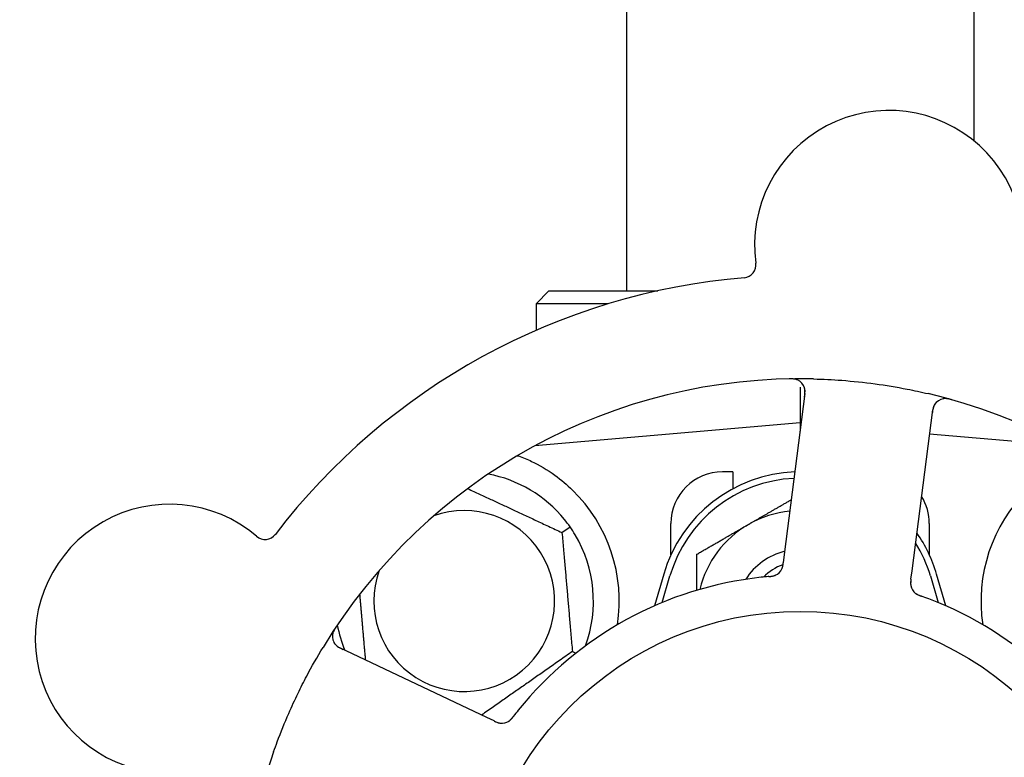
# Model space of a CAD drawing. Header units: inches. Extents: x 5 to 1128, y -85 to 748.
# Tile 65 of 256: x 136.12 to 138.5, y 219.51 to 221.3. Entities that reach past the tile are written whole.
import ezdxf

# ---------------------------------------------------------------- set-up
doc = ezdxf.new("R2010")
doc.units = ezdxf.units.IN
doc.header["$LTSCALE"] = 32
doc.header["$MEASUREMENT"] = 0
doc.layers.add('Dimension (ANSI)', color=7, linetype='Continuous', lineweight=25)
doc.layers.add('Visible (ANSI)', color=7, linetype='Continuous', lineweight=30)
doc.styles.add('Note Text (ANSI)', font='tahoma.ttf')
doc.dimstyles.new('SB Fraction-16 (ANSI)', dxfattribs={"dimscale": 32, "dimtxt": 0.125, "dimasz": 0.098425, "dimexe": 0.125, "dimexo": 0.0625, "dimgap": 0.031496, "dimtad": 0, "dimtih": 1, "dimtoh": 1, "dimdec": 4, "dimrnd": 1e-08, "dimzin": 0, "dimdsep": 46, "dimlunit": 5, "dimtxsty": 'Note Text (ANSI)', "dimcen": 0.09, "dimdle": 0.393701, "dimclrd": 256, "dimclre": 256, "dimclrt": 256, "dimadec": 0, "dimazin": 3, "dimtfac": 0.96, "dimtofl": 0, "dimtmove": 0, "dimatfit": 3, "dimfxl": 1, "dimfrac": 2, "dimtolj": 1, "dimtzin": 12, "dimlwd": -1, "dimlwe": -1, "dimarcsym": 0})

# ---------------------------------------------------------------- blocks, each defined once
blk = doc.blocks.new('*D16')
at = {"layer": 'Defpoints', "color": 0, "transparency": 16777216}
for p in [(170.3073, 471.9837), (79.417, 159.272), (130.3698, 159.272)]:
    blk.add_point(p, dxfattribs=at)
at = {"layer": 'Dimension (ANSI)', "transparency": 16777216}
for p, q in [((168.3073, 471.9837), (75.417, 471.9837)), ((79.417, 468.8341), (79.417, 327.6609)), ((79.417, 162.4216), (79.417, 320.5948)), ((128.3698, 159.272), (75.417, 159.272))]:
    blk.add_line(p, q, dxfattribs=at)
for points in [[(78.8921, 468.8341), (79.9419, 468.8341), (79.417, 471.9837)], [(78.8921, 162.4216), (79.9419, 162.4216), (79.417, 159.272)]]:
    blk.add_solid(points, dxfattribs=at)
at = {"layer": 'Dimension (ANSI)', "transparency": 16777216, "insert": (67.2142, 326.653), "char_height": 4, "attachment_point": 1, "style": 'Note Text (ANSI)'}
blk.add_mtext('\\A1;312 11/16', dxfattribs=at)

msp = doc.modelspace()

# ---------------------------------------------------------------- linework, layer by layer
at = {"layer": 'Visible (ANSI)'}
for p, q in [((137.583, 222.8722), (137.583, 220.6407)), ((138.423, 222.8722), (138.423, 221.00407)), ((137.3955, 220.6407), (137.36425, 220.60945)), ((137.3955, 220.6407), (137.65863, 220.6407)), ((137.53903, 220.60945), (137.36425, 220.60945)), ((137.36425, 220.60945), (137.36425, 220.54517)), ((138.003, 220.40794), (138.003, 220.32195)), ((138.01477, 220.39283), (137.96472, 220.00302)), ((138.27368, 219.96335), (138.32373, 220.35316)), ((138.003, 220.32195), (137.36102, 220.26578)), ((138.003, 220.32195), (138.003, 220.30119)), ((138.00564, 220.32172), (138.003, 220.32195)), ((138.64499, 220.26578), (138.31621, 220.29455)), ((137.36425, 220.26753), (137.36425, 220.26607)), ((137.8405, 220.2032), (137.8155, 220.2032)), ((137.8405, 220.2032), (137.8405, 220.16237)), ((137.42697, 220.05628), (137.44649, 220.06994)), ((137.6905, 220.00266), (137.6905, 220.0782)), ((138.3155, 220.0782), (138.3155, 220.00266)), ((137.96472, 220.00302), (137.96218, 219.98329)), ((137.673, 219.9557), (137.65067, 219.87913)), ((137.66926, 219.88705), (137.688, 219.95133)), ((138.27115, 219.94364), (138.27368, 219.96335)), ((138.318, 219.95133), (138.33675, 219.88705)), ((138.35534, 219.87913), (138.333, 219.9557)), ((137.24482, 219.60916), (136.88955, 219.77722)), ((137.45213, 219.7687), (137.46056, 219.76477)), ((137.26278, 219.60066), (137.24482, 219.60916))]:
    msp.add_line(p, q, dxfattribs=at)
msp.add_circle((138.003, 219.0782), 0.7875, dxfattribs=at)
for centre, radius, start, end in [((138.21791, 220.75196), 0.325, 337.56477, 187.80207), ((137.86496, 220.7036), 0.03125, 274.85452, 7.80207), ((138.003, 219.0782), 1.6, 94.81714, 142.5497), ((138.003, 219.0782), 1.35, 88.62287, 148.74397), ((137.98377, 220.39681), 0.03125, 352.68342, 90.83549), ((138.003, 219.0782), 1.35, 16.62287, 76.74397), ((138.35473, 220.34918), 0.03125, 74.53135, 172.68342), ((137.1905, 219.8907), 0.3125, 39.15807, 79.28378), ((138.003, 219.85945), 0.34375, 92.10255, 163.7398), ((138.003, 219.85945), 0.32812, 92.55546, 163.7398), ((137.8155, 220.0782), 0.125, 90, 180), ((137.1905, 219.8907), 0.375, 351.21293, 45.72238), ((138.1905, 220.0782), 0.125, 0, 31.69426), ((138.8155, 219.8907), 0.375, 134.27762, 188.78707), ((136.47757, 219.79981), 0.325, 49.56477, 259.80207), ((137.1905, 219.8907), 0.21875, 160.34111, 109.65889), ((138.003, 219.85945), 0.25, 95.68783, 120), ((138.003, 219.85945), 0.25, 120, 166.26096), ((136.70863, 220.07097), 0.03125, 229.56477, 322.51231), ((137.1905, 219.8907), 0.3125, 339.72028, 30.84193), ((138.003, 219.85945), 0.34375, 16.2602, 34.73634), ((138.003, 219.85945), 0.32812, 16.2602, 31.61609), ((138.003, 219.85945), 0.15607, 103.81163, 147.53073), ((138.003, 219.85945), 0.126, 109.2275, 134.92348), ((138.003, 219.0782), 0.875, 96.19111, 141.17573), ((137.93045, 219.98154), 0.03125, 293.46904, 335.46837), ((138.30141, 219.93391), 0.03125, 190.67765, 232.13682), ((138.003, 219.0782), 0.875, 24.19111, 69.17573), ((137.1905, 219.8907), 0.3125, 190.71622, 202.42184), ((136.90292, 219.80547), 0.03125, 146.53135, 244.68342), ((137.28138, 219.62643), 0.03125, 262.67765, 304.13682), ((138.003, 219.0782), 1.35, 160.62287, 220.74397)]:
    msp.add_arc(centre, radius, start, end, dxfattribs=at)
for points, knots in [([(137.99695, 220.42515), (137.99669, 220.42526), (137.99636, 220.4254), (137.99524, 220.42585), (137.99436, 220.42616), (137.99234, 220.42673), (137.99111, 220.42702), (137.98894, 220.42738), (137.98825, 220.42747), (137.9865, 220.42768), (137.9854, 220.42778), (137.98307, 220.42792), (137.98181, 220.42796), (137.97985, 220.42798), (137.97911, 220.42798), (137.97766, 220.42796), (137.97695, 220.42795), (137.97623, 220.42794)], [0.051298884, 0.051298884, 0.051298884, 0.051298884, 0.057269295, 0.057269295, 0.069785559, 0.069785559, 0.08363266, 0.08363266, 0.08945843, 0.08945843, 0.097820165, 0.097820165, 0.107290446, 0.107290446, 0.113094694, 0.113094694, 0.118968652, 0.118968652, 0.118968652, 0.118968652]), ([(138.03545, 220.42781), (138.05837, 220.42726), (138.08113, 220.42613), (138.13047, 220.42244), (138.15734, 220.41962), (138.21029, 220.41245), (138.23607, 220.40819), (138.27866, 220.39987), (138.29562, 220.39622), (138.31256, 220.39223)], [-0.73118965, -0.73118965, -0.73118965, -0.73118965, -0.55244576, -0.55244576, -0.34137939, -0.34137939, -0.13566771, -0.13566771, 0, 0, 0, 0]), ([(138.01374, 220.38479), (138.01386, 220.38572), (138.01398, 220.38667), (138.01441, 220.39033), (138.01465, 220.39304), (138.01476, 220.39759), (138.01468, 220.39954), (138.01433, 220.40271), (138.01407, 220.40413), (138.0135, 220.40634), (138.01324, 220.40716), (138.01294, 220.40801), (138.01288, 220.40819), (138.01282, 220.40834)], [0, 0, 0, 0, 0.007248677, 0.007248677, 0.028564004, 0.028564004, 0.047482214, 0.047482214, 0.065361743, 0.065361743, 0.076705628, 0.076705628, 0.079955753, 0.079955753, 0.079955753, 0.079955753]), ([(138.36987, 220.3774), (138.36927, 220.37757), (138.36867, 220.37774), (138.36705, 220.37818), (138.36601, 220.37845), (138.36407, 220.37892), (138.36317, 220.37912), (138.36084, 220.37959), (138.35939, 220.37982), (138.35686, 220.38013), (138.35573, 220.38022), (138.3538, 220.38029), (138.35297, 220.38028), (138.35132, 220.38021), (138.35052, 220.38013), (138.34963, 220.38001), (138.34944, 220.37998), (138.34928, 220.37995)], [0, 0, 0, 0, 0.005149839, 0.005149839, 0.013554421, 0.013554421, 0.020527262, 0.020527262, 0.031641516, 0.031641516, 0.041623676, 0.041623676, 0.051235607, 0.051235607, 0.06373445, 0.06373445, 0.067355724, 0.067355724, 0.067355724, 0.067355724]), ([(138.32948, 220.3676), (138.32931, 220.36736), (138.32911, 220.36706), (138.32813, 220.36555), (138.32729, 220.36401), (138.32604, 220.36109), (138.32553, 220.35967), (138.32447, 220.35594), (138.32395, 220.35355), (138.32337, 220.35003), (138.32322, 220.349), (138.32294, 220.34701), (138.32282, 220.34605), (138.3227, 220.3451)], [0.058736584, 0.058736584, 0.058736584, 0.058736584, 0.064782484, 0.064782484, 0.086145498, 0.086145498, 0.103238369, 0.103238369, 0.123434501, 0.123434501, 0.131598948, 0.131598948, 0.13893919, 0.13893919, 0.13893919, 0.13893919]), ([(137.32161, 220.24204), (137.3324, 220.23801), (137.34343, 220.23329), (137.37155, 220.21971), (137.39118, 220.20834), (137.4249, 220.184), (137.43932, 220.17185), (137.4523, 220.15919)], [1.39731378, 1.39731378, 1.39731378, 1.39731378, 1.49356897, 1.49356897, 1.66386875, 1.66386875, 1.79881771, 1.79881771, 1.79881771, 1.79881771]), ([(137.95833, 219.96742), (137.95837, 219.9675), (137.95841, 219.96759), (137.95854, 219.96786), (137.95864, 219.96807), (137.95905, 219.96898), (137.9594, 219.96985), (137.96013, 219.972), (137.96051, 219.97338), (137.96114, 219.97623), (137.96141, 219.97772), (137.96173, 219.97988), (137.96183, 219.98055), (137.96196, 219.98157), (137.96201, 219.98191), (137.96209, 219.98258), (137.96214, 219.98291), (137.96218, 219.98324)], [0.038929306, 0.038929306, 0.038929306, 0.038929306, 0.040726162, 0.040726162, 0.043941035, 0.043941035, 0.054249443, 0.054249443, 0.066768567, 0.066768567, 0.078206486, 0.078206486, 0.083402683, 0.083402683, 0.086046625, 0.086046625, 0.088630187, 0.088630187, 0.088630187, 0.088630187]), ([(137.95869, 219.96814), (137.95869, 219.96814), (137.95869, 219.96815), (137.95872, 219.96821), (137.95882, 219.96842), (137.9591, 219.96905), (137.95931, 219.96955), (137.95974, 219.97068), (137.95996, 219.97132), (137.96021, 219.97213), (137.96027, 219.97234), (137.96069, 219.97387), (137.96108, 219.97566), (137.96155, 219.97857), (137.96168, 219.97944), (137.96186, 219.98081), (137.96192, 219.98128), (137.96205, 219.98224), (137.96211, 219.98275), (137.96218, 219.98324)], [0.028019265, 0.028019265, 0.028019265, 0.028019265, 0.028672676, 0.028672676, 0.033062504, 0.033062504, 0.040781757, 0.040781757, 0.051074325, 0.051074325, 0.054504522, 0.054504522, 0.075062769, 0.075062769, 0.083066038, 0.083066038, 0.087153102, 0.087153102, 0.091266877, 0.091266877, 0.091266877, 0.091266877]), ([(137.92705, 219.9499), (137.92658, 219.94986), (137.92607, 219.94981), (137.92552, 219.94976), (137.92064, 219.94933), (137.91398, 219.94868), (137.90864, 219.9481)], [0.48080563, 0.48080563, 0.48080563, 0.48080563, 0.5329828, 0.5329828, 0.5329828, 1, 1, 1, 1]), ([(137.92709, 219.9499), (137.92739, 219.94993), (137.92769, 219.94995), (137.92849, 219.95003), (137.929, 219.95007), (137.93058, 219.95022), (137.93167, 219.95034), (137.93393, 219.95062), (137.93512, 219.9508), (137.93744, 219.95122), (137.93853, 219.95147), (137.94067, 219.95205), (137.94162, 219.95238), (137.94277, 219.95283), (137.94308, 219.95296), (137.94332, 219.95306)], [0.001596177, 0.001596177, 0.001596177, 0.001596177, 0.00393777, 0.00393777, 0.007842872, 0.007842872, 0.016055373, 0.016055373, 0.025513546, 0.025513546, 0.037191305, 0.037191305, 0.054193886, 0.054193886, 0.06155888, 0.06155888, 0.06155888, 0.06155888]), ([(137.92709, 219.9499), (137.92763, 219.94995), (137.92818, 219.95), (137.92926, 219.95009), (137.92981, 219.95014), (137.93161, 219.95032), (137.93288, 219.95046), (137.93494, 219.95075), (137.93578, 219.95088), (137.93768, 219.95124), (137.93867, 219.95147), (137.94041, 219.95195), (137.94118, 219.95221), (137.94238, 219.95266), (137.94288, 219.95287), (137.94317, 219.95299), (137.94321, 219.95301), (137.94322, 219.95302), (137.94322, 219.95302), (137.94322, 219.95302)], [0, 0, 0, 0, 0.004180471, 0.004180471, 0.008305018, 0.008305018, 0.018114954, 0.018114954, 0.025612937, 0.025612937, 0.036850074, 0.036850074, 0.047489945, 0.047489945, 0.056089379, 0.056089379, 0.058286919, 0.058286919, 0.058652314, 0.058652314, 0.058652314, 0.058652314]), ([(138.27115, 219.94364), (138.27108, 219.94312), (138.27102, 219.94259), (138.27089, 219.94156), (138.27082, 219.94106), (138.27069, 219.93993), (138.27062, 219.93931), (138.27039, 219.93709), (138.27028, 219.93567), (138.27022, 219.93343), (138.27023, 219.93246), (138.27034, 219.9307), (138.27042, 219.92993), (138.2706, 219.92867), (138.2707, 219.92812), (138.27076, 219.92779), (138.27077, 219.92775), (138.27077, 219.92775), (138.27077, 219.92775), (138.27077, 219.92775)], [0, 0, 0, 0, 0.004355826, 0.004355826, 0.008687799, 0.008687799, 0.014307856, 0.014307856, 0.029588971, 0.029588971, 0.043844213, 0.043844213, 0.054171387, 0.054171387, 0.06195455, 0.06195455, 0.063871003, 0.063871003, 0.063878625, 0.063878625, 0.063878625, 0.063878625]), ([(138.27115, 219.9436), (138.27111, 219.9433), (138.27107, 219.94301), (138.27086, 219.94139), (138.2707, 219.94002), (138.27042, 219.93716), (138.27032, 219.93564), (138.27027, 219.93294), (138.27031, 219.93172), (138.27049, 219.92946), (138.27066, 219.92838), (138.27083, 219.92748), (138.27086, 219.92735), (138.27088, 219.92723)], [0, 0, 0, 0, 0.002309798, 0.002309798, 0.012623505, 0.012623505, 0.02433842, 0.02433842, 0.035397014, 0.035397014, 0.047442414, 0.047442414, 0.049661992, 0.049661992, 0.049661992, 0.049661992]), ([(138.28164, 219.90971), (138.28182, 219.90957), (138.28206, 219.90938), (138.28276, 219.90886), (138.28329, 219.90849), (138.28442, 219.90777), (138.28502, 219.9074), (138.28626, 219.90673), (138.28688, 219.90641), (138.28839, 219.90568), (138.28933, 219.90526), (138.29074, 219.90467), (138.29116, 219.9045), (138.29271, 219.90389), (138.29387, 219.90346), (138.29539, 219.90291), (138.29577, 219.90277), (138.29632, 219.90258), (138.29648, 219.90252), (138.29665, 219.90246)], [0.044252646, 0.044252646, 0.044252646, 0.044252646, 0.05067159, 0.05067159, 0.061250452, 0.061250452, 0.07105005, 0.07105005, 0.078610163, 0.078610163, 0.087196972, 0.087196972, 0.090753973, 0.090753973, 0.100050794, 0.100050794, 0.103147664, 0.103147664, 0.104517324, 0.104517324, 0.104517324, 0.104517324]), ([(138.28193, 219.90948), (138.28193, 219.90948), (138.28195, 219.90946), (138.28206, 219.90937), (138.28217, 219.90929), (138.28253, 219.90901), (138.28282, 219.9088), (138.28383, 219.9081), (138.28462, 219.90759), (138.28637, 219.90662), (138.28731, 219.90615), (138.28953, 219.90513), (138.29088, 219.90458), (138.29352, 219.90358), (138.29483, 219.90311), (138.29629, 219.90259), (138.29647, 219.90252), (138.29665, 219.90246)], [0.030853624, 0.030853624, 0.030853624, 0.030853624, 0.032941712, 0.032941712, 0.036385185, 0.036385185, 0.042347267, 0.042347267, 0.055267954, 0.055267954, 0.065838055, 0.065838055, 0.077516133, 0.077516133, 0.087897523, 0.087897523, 0.089364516, 0.089364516, 0.089364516, 0.089364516]), ([(136.88076, 219.82859), (136.88041, 219.82806), (136.88007, 219.82755), (136.87915, 219.82615), (136.87857, 219.82524), (136.87752, 219.82354), (136.87705, 219.82275), (136.87589, 219.82068), (136.87522, 219.81937), (136.87414, 219.81706), (136.87371, 219.81601), (136.87305, 219.8142), (136.8728, 219.81341), (136.87235, 219.81181), (136.87218, 219.81103), (136.87203, 219.81014), (136.87199, 219.80996), (136.87197, 219.8098)], [0, 0, 0, 0, 0.005149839, 0.005149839, 0.013554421, 0.013554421, 0.020527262, 0.020527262, 0.031641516, 0.031641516, 0.041623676, 0.041623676, 0.051235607, 0.051235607, 0.06373445, 0.06373445, 0.067355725, 0.067355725, 0.067355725, 0.067355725]), ([(136.8776, 219.78715), (136.87778, 219.78691), (136.878, 219.78662), (136.87913, 219.78523), (136.88034, 219.78396), (136.88272, 219.78187), (136.88392, 219.78094), (136.88714, 219.77878), (136.88926, 219.77754), (136.89242, 219.77591), (136.89336, 219.77544), (136.89516, 219.77456), (136.89603, 219.77415), (136.8969, 219.77374)], [0.058736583, 0.058736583, 0.058736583, 0.058736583, 0.064782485, 0.064782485, 0.086145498, 0.086145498, 0.103238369, 0.103238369, 0.123434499, 0.123434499, 0.131598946, 0.131598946, 0.138939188, 0.138939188, 0.138939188, 0.138939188]), ([(136.72947, 219.52611), (136.73236, 219.53432), (136.73533, 219.54251), (136.747, 219.57376), (136.75618, 219.5964), (136.77321, 219.63538), (136.78077, 219.65176), (136.79537, 219.68182), (136.80231, 219.69552), (136.82189, 219.73256), (136.83501, 219.75571), (136.84894, 219.77867)], [-0.73117437, -0.73117437, -0.73117437, -0.73117437, -0.66329539, -0.66329539, -0.47009836, -0.47009836, -0.32966499, -0.32966499, -0.20932583, -0.20932583, 0, 0, 0, 0]), ([(137.26278, 219.60066), (137.26326, 219.60044), (137.26374, 219.60021), (137.26468, 219.59977), (137.26513, 219.59955), (137.26617, 219.59908), (137.26674, 219.59882), (137.26877, 219.59791), (137.2701, 219.59737), (137.2722, 219.59662), (137.27313, 219.59633), (137.27484, 219.59589), (137.27559, 219.59573), (137.27685, 219.59551), (137.27741, 219.59543), (137.27773, 219.59539), (137.27778, 219.59539), (137.27778, 219.59539), (137.27778, 219.59539), (137.27778, 219.59539)], [0, 0, 0, 0, 0.004355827, 0.004355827, 0.008687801, 0.008687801, 0.014307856, 0.014307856, 0.029588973, 0.029588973, 0.043844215, 0.043844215, 0.054171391, 0.054171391, 0.061954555, 0.061954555, 0.063871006, 0.063871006, 0.063878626, 0.063878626, 0.063878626, 0.063878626]), ([(137.26282, 219.60064), (137.26309, 219.60052), (137.26336, 219.60039), (137.26484, 219.59969), (137.26609, 219.59911), (137.26872, 219.59796), (137.27013, 219.5974), (137.27268, 219.59652), (137.27386, 219.59618), (137.27607, 219.59565), (137.27715, 219.59548), (137.27806, 219.59536), (137.27819, 219.59535), (137.2783, 219.59533)], [0, 0, 0, 0, 0.002309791, 0.002309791, 0.012623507, 0.012623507, 0.024338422, 0.024338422, 0.035397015, 0.035397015, 0.047442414, 0.047442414, 0.049661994, 0.049661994, 0.049661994, 0.049661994]), ([(137.29829, 219.60015), (137.29849, 219.60028), (137.29873, 219.60045), (137.29945, 219.60096), (137.29996, 219.60134), (137.301, 219.6022), (137.30153, 219.60266), (137.30256, 219.60363), (137.30305, 219.60411), (137.30421, 219.60533), (137.3049, 219.60609), (137.30589, 219.60725), (137.30619, 219.6076), (137.30725, 219.60888), (137.30802, 219.60985), (137.30902, 219.61113), (137.30926, 219.61145), (137.30961, 219.6119), (137.30972, 219.61204), (137.30983, 219.61218)], [0.044252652, 0.044252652, 0.044252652, 0.044252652, 0.050671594, 0.050671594, 0.061250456, 0.061250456, 0.071050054, 0.071050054, 0.078610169, 0.078610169, 0.087196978, 0.087196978, 0.090753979, 0.090753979, 0.100050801, 0.100050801, 0.10314767, 0.10314767, 0.10451733, 0.10451733, 0.10451733, 0.10451733]), ([(137.29861, 219.60035), (137.29861, 219.60035), (137.29863, 219.60037), (137.29875, 219.60045), (137.29886, 219.60052), (137.29923, 219.60078), (137.29953, 219.60099), (137.30051, 219.60174), (137.30123, 219.60233), (137.30269, 219.6037), (137.30343, 219.60444), (137.30508, 219.60624), (137.30603, 219.60735), (137.3078, 219.60955), (137.30865, 219.61065), (137.3096, 219.61188), (137.30971, 219.61203), (137.30983, 219.61218)], [0.030853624, 0.030853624, 0.030853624, 0.030853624, 0.032941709, 0.032941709, 0.03638518, 0.03638518, 0.042347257, 0.042347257, 0.055267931, 0.055267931, 0.065838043, 0.065838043, 0.077516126, 0.077516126, 0.087897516, 0.087897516, 0.089364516, 0.089364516, 0.089364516, 0.089364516])]:
    msp.add_open_spline(points, degree=3, knots=knots, dxfattribs=at)
for points, weights in [([(137.31847, 220.24178), (137.32004, 220.24191), (137.32161, 220.24204)], [0.999914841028, 0.999914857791, 0.999914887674]), ([(137.19893, 220.16262), (137.30957, 220.11103), (137.42697, 220.05628)], [1.07748863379, 1.18694802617, 1.04422863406]), ([(137.878, 220.07596), (137.92721, 220.10437), (137.98178, 220.13587)], [1, 1.03200893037, 1.01002889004]), ([(137.753, 220.00379), (137.81999, 220.04246), (137.878, 220.07596)], [1, 1.0379548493, 1]), ([(137.42697, 220.05628), (137.43955, 219.91249), (137.45213, 219.7687)], [1.04422863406, 1.20577136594, 1.04422863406]), ([(137.753, 219.91673), (137.753, 219.95769), (137.753, 220.00379)], [1.01840264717, 1.02228011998, 1]), ([(136.95206, 219.74765), (136.94472, 219.83154), (136.93804, 219.90788)], [1.06521891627, 1.14516515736, 1.11819795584]), ([(137.45213, 219.7687), (137.34046, 219.69051), (137.23256, 219.61496)], [1.04422863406, 1.19550179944, 1.06346205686])]:
    msp.add_rational_spline(points, weights, degree=2, dxfattribs=at)
for points in [[(137.44649, 220.06994), (137.44211, 220.07619), (137.43738, 220.08243), (137.43282, 220.08803)], [(137.45881, 220.05091), (137.4551, 220.05712), (137.45086, 220.0637), (137.44649, 220.06994)], [(138.31407, 219.89604), (138.30848, 219.89817), (138.3013, 219.9008), (138.29664, 219.90246)], [(137.32131, 219.62677), (137.31757, 219.62211), (137.31285, 219.61609), (137.30983, 219.61218)]]:
    msp.add_open_spline(points, degree=3, dxfattribs=at)

# ---------------------------------------------------------------- dimensions: what is measured, and where the dimension line sits
at = {"layer": 'Dimension (ANSI)'}
dim = msp.add_linear_dim(base=(79.41701, 159.27197), p1=(170.30726, 471.98367), p2=(130.36976, 159.27197), angle=270, dimstyle='SB Fraction-16 (ANSI)', override={"dimgap": 0.031496, "dimdec": 4, "dimtol": 0, "dimlim": 0, "dimtp": 0, "dimtm": 0, "dimtdec": 2, "dimatfit": 1}, dxfattribs=at)
dim.commit()
dim.dimension.update_dxf_attribs({"geometry": '*D16', "text_midpoint": (79.41701, 324.12782), "dimtype": 160})

doc.saveas('drawing.dxf')
